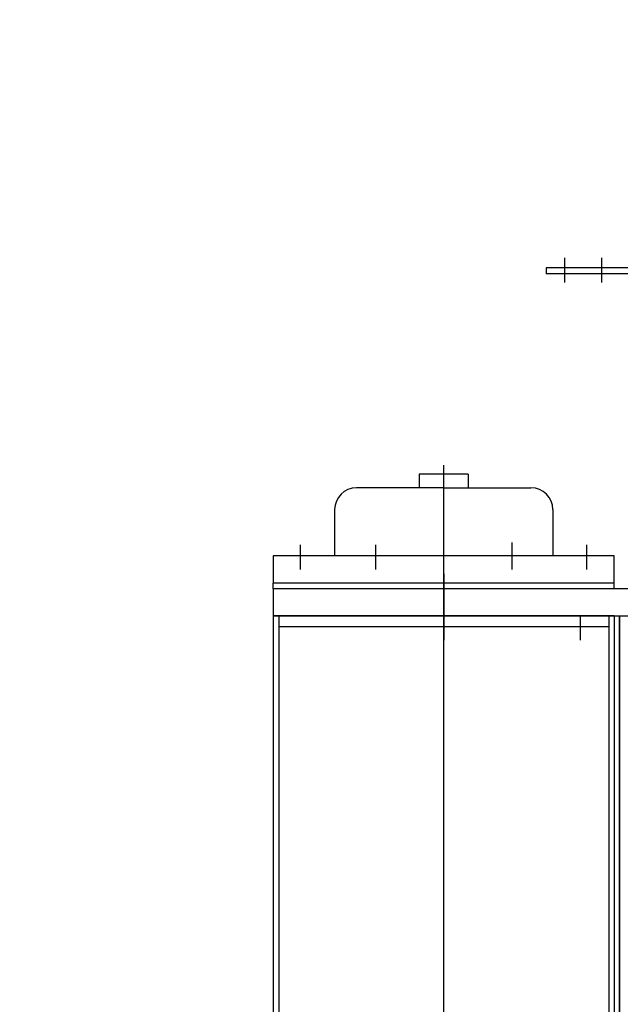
# Model space of a CAD drawing. Header units: millimetres. Extents: x 452087 to 582075, y 10891 to 81641.
# Tile 217 of 256: x 545652 to 546093, y 44787 to 45509. Entities that reach past the tile are written whole.
import ezdxf

# ---------------------------------------------------------------- set-up
doc = ezdxf.new("R2010")
doc.units = ezdxf.units.MM
doc.linetypes.add('K5LT_BASIC', pattern=[0])
doc.layers.add('G', color=3, linetype='Continuous', true_color=0x00ff00)
doc.layers.add('ГТО-2_Штриховка', color=252, linetype='Continuous', lineweight=18)

# ---------------------------------------------------------------- blocks, each defined once
blk = doc.blocks.new('U67')
at = {"layer": 'G', "linetype": 'K5LT_BASIC'}
for p, q in [((325.315, 365.141), (328.915, 365.141)), ((325.315, 365.141), (325.315, 364.141)), ((328.915, 365.141), (328.915, 364.141))]:
    blk.add_line(p, q, dxfattribs=at)
blk = doc.blocks.new('A$C4E9A3E51')
for p, q in [((-2129.37, 8313.22), (-2129.37, 8295.14)), ((-2102.25, 8313.22), (-2102.25, 8295.14)), ((-2079.65, 8306.1), (-2142.93, 8306.1)), ((-2142.93, 8306.1), (-2142.93, 8301.58)), ((-2079.65, 8301.58), (-2142.93, 8301.58)), ((-2218, 7294.07), (-2218, 8161.4)), ((-2218, 8144.7), (-2282, 8144.7)), ((-2218, 8144.7), (-2154, 8144.7)), ((-2298, 8128.7), (-2298, 8094.7)), ((-2138, 8128.7), (-2138, 8094.7)), ((-2323, 8084.7), (-2323, 8102.77)), ((-2268, 8102.77), (-2268, 8084.7)), ((-2168, 8104.56), (-2168, 8084.7)), ((-2113, 8084.7), (-2113, 8102.77)), ((-2343, 8094.7), (-2343, 8074.7)), ((-2093, 8094.7), (-2343, 8094.7)), ((-2093, 8074.7), (-2093, 8094.7)), ((-2218, 8081.7), (-2218, 8032.89)), ((-2343, 8070.7), (-2343, 8074.7)), ((-2093, 8074.7), (-2343, 8074.7)), ((-2093, 8074.7), (-2342, 8074.7)), ((-2093, 8070.7), (-2093, 8074.7)), ((-2343, 8070.7), (-2343, 8050.7)), ((-2039, 8070.7), (-2343, 8070.7)), ((-2343, 8050.7), (-2343, 7466.2)), ((-2339, 8050.7), (-2343, 8050.7)), ((-2343, 8050.7), (-2039, 8050.7)), ((-2339, 8050.7), (-2339, 7466.2)), ((-2097, 8050.7), (-2339, 8050.7)), ((-2118, 8050.7), (-2118, 8032.89)), ((-2097, 8050.7), (-2097, 7466.2)), ((-2093, 8050.7), (-2097, 8050.7)), ((-2093, 8050.7), (-2093, 7466.2)), ((-2089, 8050.7), (-2089, 7621.91)), ((-2089, 7466.2), (-2089, 8050.7)), ((-2097, 8042.7), (-2339, 8042.7))]:
    blk.add_line(p, q)
for centre, start, end in [((-2282, 8128.7), 90, 180), ((-2154, 8128.7), 0, 90)]:
    blk.add_arc(centre, 16, start, end)
at = {"xscale": -10, "yscale": 10, "zscale": 10}
blk.add_blockref('U67', (1053.15, 4503.29), dxfattribs=at)

msp = doc.modelspace()

# ---------------------------------------------------------------- hatches: boundary and pattern name
at = {"layer": 'ГТО-2_Штриховка'}
h = msp.add_hatch(dxfattribs=at)
h.set_pattern_fill('ANSI35', color=256, scale=100)
h.set_pattern_definition([(45, (-17131.3, -1493781.44), (-449.0128, 449.0128), []), (45, (-16682.3, -1493781.44), (-449.0128, 449.0128), [793.75, -158.75, 0, -158.75])])
h.paths.add_polyline_path([(560273.22, 43536.13), (555873.22, 43536.13), (555873.22, 50536.13), (560273.22, 50536.13)], flags=16)
h.paths.add_polyline_path([(560281.28, 43016.75), (560273.22, 39436.13), (555873.22, 39436.13), (555873.22, 43016.75)], flags=16)
h.paths.add_polyline_path([(554872.97, 43536.13), (540981.27, 43536.13), (540981.27, 54483.43), (542281.28, 55136.13), (542273.21, 56036.13), (553581.03, 56036.13), (553581.03, 55236.13), (554881.28, 54586.13)], flags=16)
h.paths.add_polyline_path([(560273.22, 38936.13), (560273.22, 35286.13), (555873.22, 35286.13), (555873.22, 38936.13)], flags=16)
h.paths.add_polyline_path([(554872.97, 43036.13), (554872.95, 36436.11), (548209.36, 36436.13), (548381.03, 36436.13), (547361.03, 36436.13), (547361.03, 36221.13), (547141.03, 36221.13), (547141.03, 36006.13), (546921.03, 36006.13), (546921.03, 35791.13), (546701.03, 35791.13), (546701.03, 35576.13), (546481.03, 35576.13), (546481.03, 35361.13), (546261.03, 35361.13), (546261.03, 35146.13), (546041.03, 35146.13), (546041.03, 34931.13), (545821.03, 34931.13), (545821.03, 34716.13), (545601.03, 34716.13), (545601.03, 34501.13), (545381.03, 34501.13), (545381.03, 34236.13), (540981.27, 34236.13), (540981.27, 43016.75), (545681.03, 43018.39), (545681.03, 42519.44), (546676.13, 42522.72), (546685.93, 43015.11), (549681.75, 43016.73), (549680.3, 42521.08), (550681.03, 42521.08), (550681.03, 43036.13)], flags=16)
h.paths.add_polyline_path([(540981.28, 54486.13), (540981.33, 42536.13)], flags=16)
h.paths.add_polyline_path([(540331.27, 56536.13), (540331.27, 56536.13), (539481.27, 56614.46), (539481.27, 43036.13), (538481.27, 43036.13), (538473.47, 31236.14), (539891.28, 31236.14), (542691.28, 29236.13), (543991.28, 29236.13), (545491.28, 30236.13), (554953.22, 30236.13), (556153.47, 31036.13), (564473.47, 31036.13), (564473.22, 53098.49), (567681.03, 54406.13), (567681.03, 55381.13), (562673.22, 55381.13), (562673.22, 56536.13), (561545.99, 56536.13), (561545.99, 56286.13), (561245.99, 56286.13), (561245.99, 51036.13), (555745.99, 51036.13), (555745.99, 56036.13), (555700.28, 56036.13), (555745.99, 56286.13), (555445.99, 56286.13), (555445.99, 56536.13)])

# ---------------------------------------------------------------- block references
at = {"color": 1, "lineweight": 40}
msp.add_blockref('A$C4E9A3E51', (548181.03, 37020.61, 0), dxfattribs=at)

doc.saveas('drawing.dxf')
